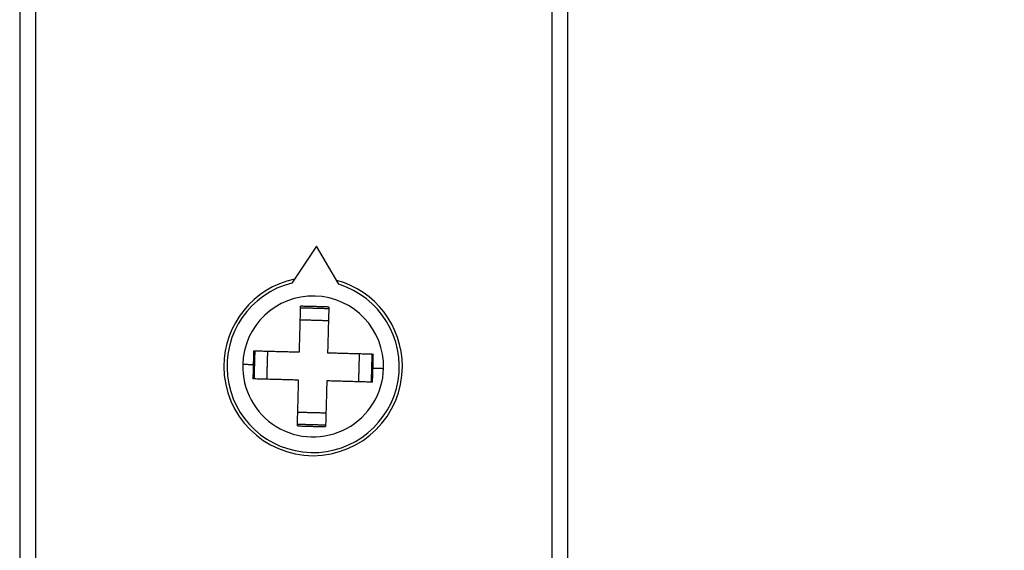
# Model space of a CAD drawing. Header units: millimetres. Extents: x 21 to 304, y 64 to 201.
# Tile 13 of 20: x 241 to 273, y 110 to 127. Entities that reach past the tile are written whole.
import ezdxf

# ---------------------------------------------------------------- set-up
doc = ezdxf.new("R2010")
doc.units = ezdxf.units.MM
doc.header["$MEASUREMENT"] = 0
doc.layers.get('0').update_dxf_attribs({"linetype": 'CONTINUOUS'})
doc.layers.get('Defpoints').update_dxf_attribs({"linetype": 'CONTINUOUS'})
doc.layers.add('View', color=7, linetype='CONTINUOUS')
doc.styles.get("Standard").update_dxf_attribs({"font": 'arial.ttf'})
doc.dimstyles.new('STANDARD2', dxfattribs={"dimscale": 0, "dimtxt": 3, "dimasz": 2.5, "dimexe": 1.25, "dimexo": 0.625, "dimtad": 0, "dimtih": 1, "dimtoh": 1, "dimdsep": 46, "dimtxsty": 'STANDARD', "dimcen": 2.5, "dimadec": 0, "dimazin": 0, "dimtfac": 1, "dimtmove": 0, "dimatfit": 3, "dimfxl": 1, "dimarcsym": 0})

# ---------------------------------------------------------------- blocks, each defined once
blk = doc.blocks.new('*D0')
at = {"color": 0, "linetype": 'ByBlock', "lineweight": -2}
for p, q in [((258.274, 152.798), (274.747, 152.798)), ((273.497, 150.298), (273.497, 131.569)), ((273.497, 110.798), (273.497, 126.476)), ((258.274, 108.298), (274.747, 108.298))]:
    blk.add_line(p, q, dxfattribs=at)
at = {"color": 0}
for points in [[(273.913, 150.298), (273.08, 150.298), (273.497, 152.798)], [(273.08, 110.798), (273.913, 110.798), (273.497, 108.298)]]:
    blk.add_solid(points, dxfattribs=at)
at = {"layer": 'Defpoints', "color": 0}
for p in [(257.649, 152.798), (257.649, 108.298), (273.497, 108.298)]:
    blk.add_point(p, dxfattribs=at)
at = {"color": 0, "linetype": 'ByBlock', "insert": (273.497, 129.023), "char_height": 3, "attachment_point": 5}
blk.add_mtext('1.752 [44.50]', dxfattribs=at)
blk = doc.blocks.new('*D3')
at = {"color": 0, "linetype": 'ByBlock', "lineweight": -2}
for p, q in [((250.624, 175.524), (294.079, 175.524)), ((292.829, 173.024), (292.829, 140.462)), ((292.829, 88.073), (292.829, 135.369)), ((250.624, 85.573), (294.079, 85.573))]:
    blk.add_line(p, q, dxfattribs=at)
at = {"color": 0}
for points in [[(293.246, 173.024), (292.412, 173.024), (292.829, 175.524)], [(292.412, 88.073), (293.246, 88.073), (292.829, 85.573)]]:
    blk.add_solid(points, dxfattribs=at)
at = {"layer": 'Defpoints', "color": 0}
for p in [(249.999, 175.524), (249.999, 85.573), (292.829, 85.573)]:
    blk.add_point(p, dxfattribs=at)
at = {"color": 0, "linetype": 'ByBlock', "insert": (292.829, 137.915), "char_height": 3, "attachment_point": 5}
blk.add_mtext('3.541 [89.95]', dxfattribs=at)

msp = doc.modelspace()

# ---------------------------------------------------------------- linework, layer by layer
at = {"layer": 'View'}
for p, q in [((241.249, 151.698), (241.249, 109.398)), ((241.749, 151.698), (241.749, 109.398)), ((258.249, 109.398), (258.249, 151.698)), ((258.749, 109.398), (258.749, 151.698)), ((250.724, 119.533), (249.941, 118.354)), ((251.441, 118.313), (250.724, 119.533))]:
    msp.add_line(p, q, dxfattribs=at)
for radius, start, end in [(2.85, 102.088, 180), (2.75, 104.263, -91.5637), (2.75, -91.5637, 72.6097), (2.85, 0, 74.7843), (2.25, -1.5637, 178.436), (2.25, 178.436, -1.5637), (2.85, 180, 0)]:
    msp.add_arc((250.619, 115.688), radius, start, end, dxfattribs=at)
for points, degree in [([(250.181, 116.151), (250.202, 116.89), (250.221, 117.611)], 2), ([(251.121, 117.586), (250.671, 117.602), (250.221, 117.611)], 2), ([(250.22, 117.564), (250.67, 117.556), (251.12, 117.539)], 2), ([(251.121, 117.586), (251.101, 116.865), (251.081, 116.126)], 2), ([(251.121, 117.586), (251.12, 117.566)], 1), ([(251.109, 117.145), (250.659, 117.161), (250.209, 117.169)], 2), ([(248.721, 116.19), (248.707, 115.741)], 1), ([(248.721, 116.19), (249.443, 116.171), (250.181, 116.151)], 2), ([(248.744, 115.289), (248.751, 115.739), (248.768, 116.189)], 2), ([(249.163, 116.178), (249.146, 115.729), (249.138, 115.279)], 2), ([(251.081, 116.126), (251.82, 116.106), (252.542, 116.086)], 2), ([(252.075, 115.199), (252.092, 115.648), (252.1, 116.098)], 2), ([(252.494, 116.087), (252.487, 115.638), (252.47, 115.188)], 2), ([(252.531, 115.636), (252.542, 116.086)], 1), ([(248.707, 115.741), (248.37, 115.75)], 1), ([(248.707, 115.741), (248.696, 115.291)], 1), ([(252.517, 115.186), (252.531, 115.636)], 1), ([(252.531, 115.636), (252.868, 115.627)], 1), ([(250.157, 115.251), (249.418, 115.271), (248.696, 115.291)], 2), ([(250.117, 113.79), (250.137, 114.512), (250.157, 115.251)], 2), ([(251.057, 115.226), (251.036, 114.487), (251.017, 113.766)], 2), ([(252.517, 115.186), (251.796, 115.206), (251.057, 115.226)], 2), ([(250.129, 114.232), (250.579, 114.216), (251.029, 114.208)], 2), ([(251.018, 113.813), (250.568, 113.821), (250.118, 113.838)], 2), ([(250.117, 113.79), (250.567, 113.775), (251.017, 113.766)], 2)]:
    msp.add_open_spline(points, degree=degree, dxfattribs=at)

# ---------------------------------------------------------------- dimensions: what is measured, and where the dimension line sits
at = {"linetype": 'ByBlock'}
for base, p1, p2, text, picture, middle in [((292.829, 85.573), (249.999, 175.524), (249.999, 85.573), '3.541 [89.95]', '*D3', (292.829, 137.915)), ((273.497, 108.298), (257.649, 152.798), (257.649, 108.298), '1.752 [44.50]', '*D0', (273.497, 129.023))]:
    dim = msp.add_linear_dim(base=base, p1=p1, p2=p2, angle=90, text=text, dimstyle='STANDARD2', override={"dimscale": 1}, dxfattribs=at)
    dim.commit()
    dim.dimension.update_dxf_attribs({"geometry": picture, "text_midpoint": middle, "dimtype": 160})

doc.saveas('drawing.dxf')
